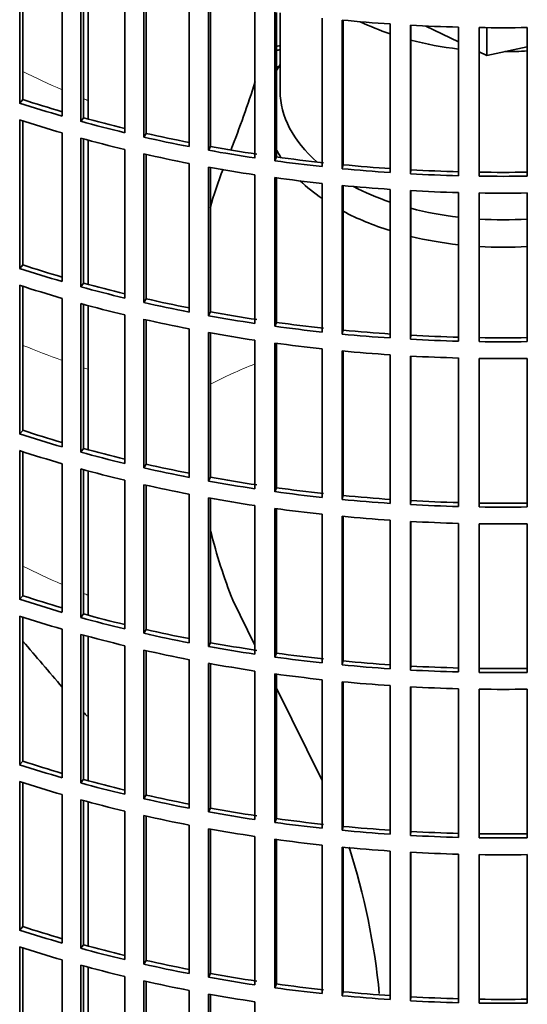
# Model space of a CAD drawing. Header units: millimetres. Extents: x 309 to 1183, y -1588 to 1614.
# Tile 4 of 20: x 964 to 1038, y -1432 to -1289. Entities that reach past the tile are written whole.
import ezdxf

# ---------------------------------------------------------------- set-up
doc = ezdxf.new("R2010")
doc.units = ezdxf.units.MM
for name, color, linetype in [('VSI184-254_GIUNT', 7, 'Continuous'), ('VSI344-454_FILTR', 7, 'Continuous'), ('VSI344-454_SUPPO', 7, 'Continuous')]:
    doc.layers.add(name, color=color, linetype=linetype)

# ---------------------------------------------------------------- blocks, each defined once
blk = doc.blocks.new('SE4')
at = {"layer": 'VSI184-254_GIUNT', "color": 7, "linetype": 'Continuous', "lineweight": 35}
blk.add_line((1001.53, -1288.07), (1001.53, -1299.43), dxfattribs=at)
for centre, major_axis, start_param, end_param in [((1034.03, -1274.94), (-32.5, 0), 0.875493, 1.038932), ((1034.03, -1274.94), (-32.5, 0), 1.14425, 1.369498), ((1034.03, -1274.94), (-32.5, 0), 1.577864, 1.67924), ((1034.03, -1302.26), (34.5, 0), -3.483762, -3.431632), ((1034.03, -1299.43), (-32.5, 0), 0, 0.584062), ((1034.03, -1302.26), (34.5, 0), 3.431632, 3.493649), ((1034.03, -1302.26), (34.5, 0), 3.683371, 3.841652), ((1034.03, -1299.43), (-32.5, 0), 0.835386, 1.038932), ((1034.03, -1302.26), (34.5, 0), 3.970564, 4.214307), ((1034.03, -1299.43), (-32.5, 0), 1.14425, 1.369498), ((1034.03, -1299.43), (-32.5, 0), 1.462353, 1.67924), ((1034.03, -1302.26), (34.5, 0), 4.312034, 4.522906), ((1034.03, -1302.26), (34.5, 0), 4.610255, 4.814523)]:
    blk.add_ellipse(centre, major_axis=major_axis, ratio=0.57735, start_param=start_param, end_param=end_param, dxfattribs=at)
at = {"layer": 'VSI344-454_FILTR', "color": 7, "linetype": 'Continuous', "lineweight": 35}
for p, q in [((963.58, -1301.19), (963.58, -1279.55)), ((964.05, -1300.68), (964.05, -1279.7)), ((969.79, -1303.09), (969.79, -1281.46)), ((972.47, -1303.85), (972.47, -1282.21)), ((972.88, -1303.32), (972.88, -1282.32)), ((978.9, -1305.5), (978.9, -1283.86)), ((981.66, -1306.14), (981.66, -1284.51)), ((982.01, -1305.6), (982.01, -1284.58)), ((988.28, -1307.53), (988.28, -1285.9)), ((991.11, -1308.07), (991.11, -1286.43)), ((991.39, -1307.51), (991.39, -1286.48)), ((997.87, -1309.19), (997.87, -1287.55)), ((1000.77, -1309.6), (1000.77, -1287.97)), ((1000.98, -1309.04), (1000.98, -1287.99)), ((1007.65, -1310.45), (1007.65, -1288.81)), ((1010.59, -1310.75), (1010.59, -1289.11)), ((1010.73, -1310.17), (1010.73, -1289.12)), ((1017.55, -1311.31), (1017.55, -1289.67)), ((1020.52, -1311.49), (1020.52, -1289.85)), ((1020.59, -1310.91), (1020.59, -1289.86)), ((1027.54, -1311.77), (1027.54, -1290.14)), ((1030.52, -1311.83), (1030.52, -1290.2)), ((1037.55, -1311.83), (1037.55, -1290.2)), ((964.05, -1300.68), (963.58, -1301.19)), ((972.88, -1303.32), (972.47, -1303.85)), ((963.58, -1325.27), (963.58, -1303.64)), ((964.05, -1324.76), (964.05, -1303.79)), ((969.79, -1327.18), (969.79, -1305.54)), ((982.01, -1305.6), (981.66, -1306.14)), ((972.47, -1327.93), (972.47, -1306.3)), ((972.88, -1327.41), (972.88, -1306.41)), ((991.39, -1307.51), (991.11, -1308.07)), ((978.9, -1329.59), (978.9, -1307.95)), ((981.66, -1330.23), (981.66, -1308.59)), ((982.01, -1329.69), (982.01, -1308.67)), ((1000.98, -1309.04), (1000.77, -1309.6)), ((988.28, -1331.62), (988.28, -1309.98)), ((991.11, -1332.15), (991.11, -1310.52)), ((1010.73, -1310.17), (1010.59, -1310.75)), ((991.39, -1331.6), (991.39, -1310.57)), ((997.87, -1333.27), (997.87, -1311.64)), ((1020.59, -1310.91), (1020.52, -1311.49)), ((1000.77, -1333.69), (1000.77, -1312.05)), ((1000.98, -1333.12), (1000.98, -1312.08)), ((1007.65, -1334.53), (1007.65, -1312.9)), ((1010.59, -1334.83), (1010.59, -1313.2)), ((1010.73, -1334.26), (1010.73, -1313.21)), ((1017.55, -1335.4), (1017.55, -1313.76)), ((1020.52, -1335.58), (1020.52, -1313.94)), ((1020.59, -1335), (1020.59, -1313.94)), ((1027.54, -1335.86), (1027.54, -1314.22)), ((1030.52, -1335.92), (1030.52, -1314.28)), ((1037.55, -1335.92), (1037.55, -1314.28)), ((964.05, -1324.76), (963.58, -1325.27)), ((963.58, -1349.36), (963.58, -1327.72)), ((972.88, -1327.41), (972.47, -1327.93)), ((964.05, -1348.85), (964.05, -1327.87)), ((969.79, -1351.27), (969.79, -1329.63)), ((972.47, -1352.02), (972.47, -1330.38)), ((972.88, -1351.49), (972.88, -1330.5)), ((982.01, -1329.69), (981.66, -1330.23)), ((978.9, -1353.67), (978.9, -1332.04)), ((991.39, -1331.6), (991.11, -1332.15)), ((981.66, -1354.32), (981.66, -1332.68)), ((982.01, -1353.78), (982.01, -1332.76)), ((1000.98, -1333.12), (1000.77, -1333.69)), ((988.28, -1355.71), (988.28, -1334.07)), ((991.11, -1356.24), (991.11, -1334.6)), ((991.39, -1355.68), (991.39, -1334.65)), ((1010.73, -1334.26), (1010.59, -1334.83)), ((997.87, -1357.36), (997.87, -1335.72)), ((1000.77, -1357.78), (1000.77, -1336.14)), ((1000.98, -1357.21), (1000.98, -1336.17)), ((1020.59, -1335), (1020.52, -1335.58)), ((1007.65, -1358.62), (1007.65, -1336.98)), ((1010.59, -1358.92), (1010.59, -1337.28)), ((1010.73, -1358.35), (1010.73, -1337.3)), ((1017.55, -1359.48), (1017.55, -1337.85)), ((1020.52, -1359.66), (1020.52, -1338.03)), ((1020.59, -1359.09), (1020.59, -1338.03)), ((1027.54, -1359.95), (1027.54, -1338.31)), ((1030.52, -1360.01), (1030.52, -1338.37)), ((1037.55, -1360.01), (1037.55, -1338.37)), ((964.05, -1348.85), (963.58, -1349.36)), ((963.58, -1373.45), (963.58, -1351.81)), ((964.05, -1372.94), (964.05, -1351.96)), ((972.88, -1351.49), (972.47, -1352.02)), ((969.79, -1375.35), (969.79, -1353.72)), ((972.47, -1376.11), (972.47, -1354.47)), ((972.88, -1375.58), (972.88, -1354.58)), ((982.01, -1353.78), (981.66, -1354.32)), ((978.9, -1377.76), (978.9, -1356.12)), ((991.39, -1355.68), (991.11, -1356.24)), ((981.66, -1378.4), (981.66, -1356.77)), ((982.01, -1377.86), (982.01, -1356.84)), ((1000.98, -1357.21), (1000.77, -1357.78)), ((988.28, -1379.79), (988.28, -1358.16)), ((991.11, -1380.33), (991.11, -1358.69)), ((991.39, -1379.77), (991.39, -1358.74)), ((1010.73, -1358.35), (1010.59, -1358.92)), ((1020.59, -1359.09), (1020.52, -1359.66)), ((997.87, -1381.45), (997.87, -1359.81)), ((1000.77, -1381.86), (1000.77, -1360.23)), ((1000.98, -1381.3), (1000.98, -1360.25)), ((1007.65, -1382.71), (1007.65, -1361.07)), ((1010.59, -1383.01), (1010.59, -1361.37)), ((1010.73, -1382.43), (1010.73, -1361.38)), ((1017.55, -1383.57), (1017.55, -1361.93)), ((1020.52, -1383.75), (1020.52, -1362.11)), ((1020.59, -1383.17), (1020.59, -1362.12)), ((1027.54, -1384.03), (1027.54, -1362.4)), ((1030.52, -1384.09), (1030.52, -1362.46)), ((1037.55, -1384.09), (1037.55, -1362.46)), ((964.05, -1372.94), (963.58, -1373.45)), ((963.58, -1397.53), (963.58, -1375.9)), ((964.05, -1397.02), (964.05, -1376.05)), ((972.88, -1375.58), (972.47, -1376.11)), ((969.79, -1399.44), (969.79, -1377.8)), ((982.01, -1377.86), (981.66, -1378.4)), ((972.47, -1400.19), (972.47, -1378.56)), ((972.88, -1399.67), (972.88, -1378.67)), ((978.9, -1401.85), (978.9, -1380.21)), ((991.39, -1379.77), (991.11, -1380.33)), ((981.66, -1402.49), (981.66, -1380.85)), ((982.01, -1401.95), (982.01, -1380.93)), ((1000.98, -1381.3), (1000.77, -1381.86)), ((988.28, -1403.88), (988.28, -1382.24)), ((991.11, -1404.41), (991.11, -1382.78)), ((991.39, -1403.86), (991.39, -1382.83)), ((1010.73, -1382.43), (1010.59, -1383.01)), ((1020.59, -1383.17), (1020.52, -1383.75)), ((997.87, -1405.53), (997.87, -1383.9)), ((1000.77, -1405.95), (1000.77, -1384.31)), ((1000.98, -1405.38), (1000.98, -1384.34)), ((1007.65, -1406.79), (1007.65, -1385.16)), ((1010.59, -1407.09), (1010.59, -1385.46)), ((1010.73, -1406.52), (1010.73, -1385.47)), ((1017.55, -1407.66), (1017.55, -1386.02)), ((1020.52, -1407.84), (1020.52, -1386.2)), ((1020.59, -1407.26), (1020.59, -1386.2)), ((1027.54, -1408.12), (1027.54, -1386.48)), ((1030.52, -1408.18), (1030.52, -1386.54)), ((1037.55, -1408.18), (1037.55, -1386.54)), ((964.05, -1397.02), (963.58, -1397.53)), ((963.58, -1421.62), (963.58, -1399.98)), ((964.05, -1421.11), (964.05, -1400.13)), ((972.88, -1399.67), (972.47, -1400.19)), ((969.79, -1423.53), (969.79, -1401.89)), ((982.01, -1401.95), (981.66, -1402.49)), ((972.47, -1424.28), (972.47, -1402.64)), ((972.88, -1423.75), (972.88, -1402.75)), ((978.9, -1425.93), (978.9, -1404.3)), ((981.66, -1426.58), (981.66, -1404.94)), ((982.01, -1426.04), (982.01, -1405.02)), ((991.39, -1403.86), (991.11, -1404.41)), ((988.28, -1427.97), (988.28, -1406.33)), ((1000.98, -1405.38), (1000.77, -1405.95)), ((1010.73, -1406.52), (1010.59, -1407.09)), ((991.11, -1428.5), (991.11, -1406.86)), ((991.39, -1427.94), (991.39, -1406.91)), ((997.87, -1429.62), (997.87, -1407.98)), ((1020.59, -1407.26), (1020.52, -1407.84)), ((1000.77, -1430.04), (1000.77, -1408.4)), ((1000.98, -1429.47), (1000.98, -1408.43)), ((1007.65, -1430.88), (1007.65, -1409.24)), ((1010.59, -1431.18), (1010.59, -1409.54)), ((1010.73, -1430.61), (1010.73, -1409.56)), ((1017.55, -1431.74), (1017.55, -1410.11)), ((1020.52, -1431.92), (1020.52, -1410.29)), ((1020.59, -1431.35), (1020.59, -1410.29)), ((1027.54, -1432.21), (1027.54, -1410.57)), ((1030.52, -1432.27), (1030.52, -1410.63)), ((1037.55, -1432.27), (1037.55, -1410.63)), ((964.05, -1421.11), (963.58, -1421.62)), ((972.88, -1423.75), (972.47, -1424.28)), ((963.58, -1445.71), (963.58, -1424.07)), ((964.05, -1445.2), (964.05, -1424.22)), ((969.79, -1447.61), (969.79, -1425.98)), ((982.01, -1426.04), (981.66, -1426.58)), ((972.47, -1448.37), (972.47, -1426.73)), ((972.88, -1447.84), (972.88, -1426.84)), ((991.39, -1427.94), (991.11, -1428.5)), ((978.9, -1450.02), (978.9, -1428.38)), ((981.66, -1450.66), (981.66, -1429.03)), ((982.01, -1450.12), (982.01, -1429.1)), ((1000.98, -1429.47), (1000.77, -1430.04)), ((988.28, -1452.05), (988.28, -1430.42)), ((991.11, -1452.59), (991.11, -1430.95)), ((1010.73, -1430.61), (1010.59, -1431.18)), ((991.39, -1452.03), (991.39, -1431)), ((997.87, -1453.71), (997.87, -1432.07)), ((1020.59, -1431.35), (1020.52, -1431.92))]:
    blk.add_line(p, q, dxfattribs=at)
for centre, radius, start, end in [((1034.03, -1041.72), 248.5, 269.189, 270.811), ((1034.03, -1064.51), 246.77, 269.1833, 270.8167), ((1034.03, -1063.36), 248.5, 269.189, 270.811), ((1034.03, -1065.81), 248.5, 269.189, 270.811), ((1034.03, -1088.6), 246.77, 269.1833, 270.8167), ((1034.03, -1087.45), 248.5, 269.189, 270.811), ((1034.03, -1089.9), 248.5, 269.189, 270.811), ((1034.03, -1112.69), 246.77, 269.1833, 270.8167), ((1034.03, -1111.53), 248.5, 269.189, 270.811), ((1034.03, -1113.98), 248.5, 269.189, 270.811), ((1034.03, -1136.77), 246.77, 269.1833, 270.8167), ((1034.03, -1135.62), 248.5, 269.189, 270.811), ((1034.03, -1138.07), 248.5, 269.189, 270.811), ((1034.03, -1160.86), 246.77, 269.1833, 270.8167), ((1034.03, -1159.71), 248.5, 269.189, 270.811), ((1034.03, -1162.16), 248.5, 269.189, 270.811), ((1034.03, -1184.95), 246.77, 269.1833, 270.8167), ((1034.03, -1183.79), 248.5, 269.189, 270.811)]:
    blk.add_arc(centre, radius, start, end, dxfattribs=at)
for centre, major_axis, start_param, end_param in [((1034.03, -1207.37), (-143.5, 0), 1.406655, 1.455685), ((1034.03, -1207.37), (-143.5, 0), 1.476469, 1.525498), ((1034.03, -1373.53), (-143.5, 0), -1.342333, -1.336842), ((1034.03, -1373.53), (-142.5, 0), -1.340701, -1.33667), ((1034.03, -1375.98), (-142.5, 0), -1.339301, -1.33667), ((1034.03, -1229.01), (-143.5, 0), 1.057589, 1.106619), ((1034.03, -1229.01), (-142.5, 0), 1.057417, 1.103102), ((1034.03, -1229.01), (-142.5, 0), 1.127231, 1.17351), ((1034.03, -1231.46), (-143.5, 0), 1.057589, 1.106619), ((1034.03, -1229.01), (-143.5, 0), 1.127403, 1.176432), ((1034.03, -1229.01), (-143.5, 0), 1.197216, 1.246245), ((1034.03, -1229.01), (-142.5, 0), 1.197044, 1.243883), ((1034.03, -1231.46), (-143.5, 0), 1.127403, 1.176432), ((1034.03, -1229.01), (-142.5, 0), 1.266857, 1.31623), ((1034.03, -1231.46), (-143.5, 0), 1.197216, 1.246245), ((1034.03, -1229.01), (-143.5, 0), 1.267029, 1.316058), ((1034.03, -1229.01), (-142.5, 0), 1.33667, 1.386044), ((1034.03, -1231.46), (-143.5, 0), 1.267029, 1.316058), ((1034.03, -1229.01), (-143.5, 0), 1.336842, 1.385871), ((1034.03, -1229.01), (-142.5, 0), 1.406483, 1.455857), ((1034.03, -1229.01), (-143.5, 0), 1.406655, 1.455685), ((1034.03, -1229.01), (-143.5, 0), 1.476469, 1.525498), ((1034.03, -1229.01), (-142.5, 0), 1.476296, 1.52567), ((1034.03, -1231.46), (-143.5, 0), 1.336842, 1.385871), ((1034.03, -1231.46), (-143.5, 0), 1.406655, 1.455685), ((1034.03, -1231.46), (-143.5, 0), 1.476469, 1.525498), ((1034.03, -1253.1), (-142.5, 0), 1.057417, 1.103102), ((1034.03, -1253.1), (-143.5, 0), 1.057589, 1.106619), ((1034.03, -1255.55), (-143.5, 0), 1.057589, 1.106619), ((1034.03, -1253.1), (-142.5, 0), 1.127231, 1.17351), ((1034.03, -1253.1), (-143.5, 0), 1.127403, 1.176432), ((1034.03, -1255.55), (-143.5, 0), 1.127403, 1.176432), ((1034.03, -1253.1), (-143.5, 0), 1.197216, 1.246245), ((1034.03, -1253.1), (-142.5, 0), 1.197044, 1.243883), ((1034.03, -1253.1), (-142.5, 0), 1.266857, 1.31623), ((1034.03, -1255.55), (-143.5, 0), 1.197216, 1.246245), ((1034.03, -1253.1), (-143.5, 0), 1.267029, 1.316058), ((1034.03, -1253.1), (-142.5, 0), 1.33667, 1.386044), ((1034.03, -1255.55), (-143.5, 0), 1.267029, 1.316058), ((1034.03, -1253.1), (-143.5, 0), 1.336842, 1.385871), ((1034.03, -1253.1), (-143.5, 0), 1.406655, 1.455685), ((1034.03, -1253.1), (-142.5, 0), 1.406483, 1.455857), ((1034.03, -1255.55), (-143.5, 0), 1.336842, 1.385871), ((1034.03, -1253.1), (-143.5, 0), 1.476469, 1.525498), ((1034.03, -1253.1), (-142.5, 0), 1.476296, 1.52567), ((1034.03, -1255.55), (-143.5, 0), 1.406655, 1.455685), ((1034.03, -1255.55), (-143.5, 0), 1.476469, 1.525498), ((1034.03, -1277.18), (-142.5, 0), 1.057417, 1.103102), ((1034.03, -1277.18), (-143.5, 0), 1.057589, 1.106619), ((1034.03, -1279.63), (-143.5, 0), 1.057589, 1.106619), ((1034.03, -1277.18), (-143.5, 0), 1.127403, 1.176432), ((1034.03, -1277.18), (-142.5, 0), 1.127231, 1.17351), ((1034.03, -1279.63), (-143.5, 0), 1.127403, 1.176432), ((1034.03, -1277.18), (-143.5, 0), 1.197216, 1.246245), ((1034.03, -1277.18), (-142.5, 0), 1.197044, 1.243883), ((1034.03, -1277.18), (-143.5, 0), 1.267029, 1.316058), ((1034.03, -1277.18), (-142.5, 0), 1.266857, 1.31623), ((1034.03, -1279.63), (-143.5, 0), 1.197216, 1.246245), ((1034.03, -1277.18), (-143.5, 0), 1.336842, 1.385871), ((1034.03, -1277.18), (-142.5, 0), 1.33667, 1.386044), ((1034.03, -1279.63), (-143.5, 0), 1.267029, 1.316058), ((1034.03, -1277.18), (-143.5, 0), 1.406655, 1.455685), ((1034.03, -1277.18), (-142.5, 0), 1.406483, 1.455857), ((1034.03, -1277.18), (-142.5, 0), 1.476296, 1.52567), ((1034.03, -1279.63), (-143.5, 0), 1.336842, 1.385871), ((1034.03, -1277.18), (-143.5, 0), 1.476469, 1.525498), ((1034.03, -1279.63), (-143.5, 0), 1.406655, 1.455685), ((1034.03, -1279.63), (-143.5, 0), 1.476469, 1.525498), ((1034.03, -1301.27), (-143.5, 0), 1.057589, 1.106619), ((1034.03, -1301.27), (-142.5, 0), 1.057417, 1.103102), ((1034.03, -1303.72), (-143.5, 0), 1.057589, 1.106619), ((1034.03, -1301.27), (-143.5, 0), 1.127403, 1.176432), ((1034.03, -1301.27), (-142.5, 0), 1.127231, 1.17351), ((1034.03, -1301.27), (-142.5, 0), 1.197044, 1.243883), ((1034.03, -1303.72), (-143.5, 0), 1.127403, 1.176432), ((1034.03, -1301.27), (-143.5, 0), 1.197216, 1.246245), ((1034.03, -1301.27), (-143.5, 0), 1.267029, 1.316058), ((1034.03, -1301.27), (-142.5, 0), 1.266857, 1.31623), ((1034.03, -1303.72), (-143.5, 0), 1.197216, 1.246245), ((1034.03, -1301.27), (-143.5, 0), 1.336842, 1.385871), ((1034.03, -1301.27), (-142.5, 0), 1.33667, 1.386044), ((1034.03, -1303.72), (-143.5, 0), 1.267029, 1.316058), ((1034.03, -1301.27), (-143.5, 0), 1.406655, 1.455685), ((1034.03, -1301.27), (-142.5, 0), 1.406483, 1.455857), ((1034.03, -1301.27), (-142.5, 0), 1.476296, 1.52567), ((1034.03, -1303.72), (-143.5, 0), 1.336842, 1.385871), ((1034.03, -1301.27), (-143.5, 0), 1.476469, 1.525498), ((1034.03, -1303.72), (-143.5, 0), 1.406655, 1.455685), ((1034.03, -1303.72), (-143.5, 0), 1.476469, 1.525498), ((1034.03, -1325.36), (-143.5, 0), 1.057589, 1.106619), ((1034.03, -1325.36), (-142.5, 0), 1.057417, 1.103102), ((1034.03, -1327.81), (-143.5, 0), 1.057589, 1.106619), ((1034.03, -1325.36), (-143.5, 0), 1.127403, 1.176432), ((1034.03, -1325.36), (-142.5, 0), 1.127231, 1.17351), ((1034.03, -1325.36), (-142.5, 0), 1.197044, 1.243883), ((1034.03, -1327.81), (-143.5, 0), 1.127403, 1.176432), ((1034.03, -1325.36), (-143.5, 0), 1.197216, 1.246245), ((1034.03, -1327.81), (-143.5, 0), 1.197216, 1.246245), ((1034.03, -1325.36), (-143.5, 0), 1.267029, 1.316058), ((1034.03, -1325.36), (-142.5, 0), 1.266857, 1.31623), ((1034.03, -1325.36), (-143.5, 0), 1.336842, 1.385871), ((1034.03, -1325.36), (-142.5, 0), 1.33667, 1.386044), ((1034.03, -1325.36), (-142.5, 0), 1.406483, 1.455857), ((1034.03, -1327.81), (-143.5, 0), 1.267029, 1.316058), ((1034.03, -1325.36), (-143.5, 0), 1.406655, 1.455685), ((1034.03, -1325.36), (-143.5, 0), 1.476469, 1.525498), ((1034.03, -1325.36), (-142.5, 0), 1.476296, 1.52567), ((1034.03, -1327.81), (-143.5, 0), 1.336842, 1.385871), ((1034.03, -1327.81), (-143.5, 0), 1.406655, 1.455685), ((1034.03, -1327.81), (-143.5, 0), 1.476469, 1.525498), ((1034.03, -1349.44), (-143.5, 0), 1.057589, 1.106619), ((1034.03, -1349.44), (-142.5, 0), 1.057417, 1.103102), ((1034.03, -1349.44), (-142.5, 0), 1.127231, 1.17351), ((1034.03, -1351.89), (-143.5, 0), 1.057589, 1.106619), ((1034.03, -1349.44), (-143.5, 0), 1.127403, 1.176432), ((1034.03, -1349.44), (-143.5, 0), 1.197216, 1.246245), ((1034.03, -1349.44), (-142.5, 0), 1.197044, 1.243883), ((1034.03, -1351.89), (-143.5, 0), 1.127403, 1.176432), ((1034.03, -1349.44), (-142.5, 0), 1.266857, 1.31623), ((1034.03, -1351.89), (-143.5, 0), 1.197216, 1.246245), ((1034.03, -1349.44), (-143.5, 0), 1.267029, 1.316058), ((1034.03, -1349.44), (-142.5, 0), 1.33667, 1.386044), ((1034.03, -1351.89), (-143.5, 0), 1.267029, 1.316058), ((1034.03, -1349.44), (-143.5, 0), 1.336842, 1.385871), ((1034.03, -1349.44), (-142.5, 0), 1.406483, 1.455857), ((1034.03, -1349.44), (-143.5, 0), 1.406655, 1.455685), ((1034.03, -1349.44), (-143.5, 0), 1.476469, 1.525498), ((1034.03, -1349.44), (-142.5, 0), 1.476296, 1.52567)]:
    blk.add_ellipse(centre, major_axis=major_axis, ratio=0.57735, start_param=start_param, end_param=end_param, dxfattribs=at)
at = {"layer": 'VSI344-454_SUPPO', "color": 7, "linetype": 'Continuous', "lineweight": 35}
for p, q in [((973.55, -1303.5), (973.55, -1282.5)), ((1022.78, -1289.97), (1027.54, -1292.27)), ((1031.63, -1294.25), (1031.63, -1290.21)), ((1031.63, -1294.25), (1037.55, -1293.01)), ((1030.52, -1293.72), (1031.63, -1294.25)), ((973.55, -1327.59), (973.55, -1306.59)), ((973.55, -1351.68), (973.55, -1330.68)), ((973.55, -1375.76), (973.55, -1354.76)), ((997.87, -1380.11), (994.65, -1373.59)), ((973.55, -1399.85), (973.55, -1378.85)), ((1007.65, -1399.86), (1000.98, -1386.38)), ((973.55, -1423.94), (973.55, -1402.94)), ((973.55, -1448.02), (973.55, -1427.02))]:
    blk.add_line(p, q, dxfattribs=at)
for centre, radius, start, end in [((855.42, -1252.85), 149.49, 338.3358, 342.3932), ((1047.55, -1332.23), 58.39, 158.4859, 164.357), ((1068.14, -1344.46), 79.06, 193.9573, 201.6231), ((28059.57, 21774.21), 35640.76, 220.51466, 220.528864), ((28059.57, 21774.21), 35640.76, 220.536502, 220.537802), ((913.88, -1440.92), 102.6, 5.6143, 17.7972)]:
    blk.add_arc(centre, radius, start, end, dxfattribs=at)
at = {"layer": 'VSI344-454_SUPPO', "color": 4, "linetype": 'Continuous', "lineweight": 9}
for centre, major_axis, start_param, end_param in [((1034.03, -1249.86), (-106.99, 0), 0.857735, 0.926692), ((1034.03, -1249.86), (-106.99, 0), 0.962313, 0.96998), ((1034.03, -1278.78), (-122, 0), 0.959843, 1.01622), ((1034.03, -1369.33), (-63.54, 0), -0.965361, -0.834953), ((1034.03, -1278.78), (-122, 0), 1.045723, 1.052104), ((1034.03, -1322.04), (-106.8, 0), 0.856268, 0.925418), ((1034.03, -1322.04), (-106.8, 0), 0.961131, 0.968818)]:
    blk.add_ellipse(centre, major_axis=major_axis, ratio=0.57735, start_param=start_param, end_param=end_param, dxfattribs=at)

msp = doc.modelspace()

# ---------------------------------------------------------------- block references
msp.add_blockref('SE4', (0, 0))

doc.saveas('drawing.dxf')
